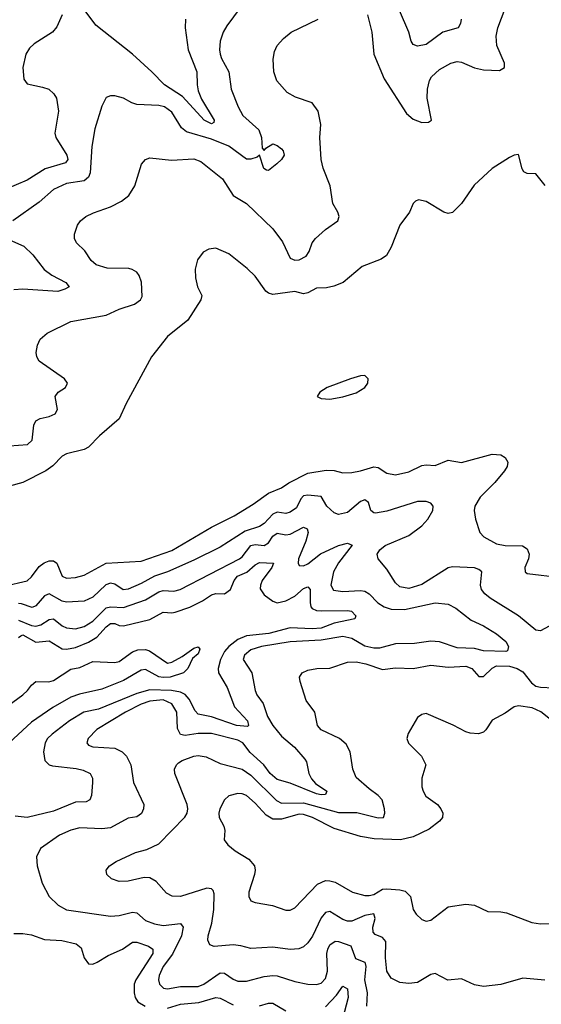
# Model space of a CAD drawing. Header units: inches. Extents: x 1694797 to 1849917, y 907313 to 1017959.
# Tile 55 of 256: x 1742976 to 1745354, y 932438 to 936928. Entities that reach past the tile are written whole.
import ezdxf

# ---------------------------------------------------------------- set-up
doc = ezdxf.new("R2010")
doc.units = ezdxf.units.IN
doc.header["$MEASUREMENT"] = 0
doc.layers.add('B7943', color=7, linetype='Continuous')

msp = doc.modelspace()

# ---------------------------------------------------------------- linework, layer by layer
at = {"layer": 'B7943', "color": 5}
for points, elevation in [([(1744016.1, 937030), (1743920, 936900), (1743903.5, 936870), (1743890.2, 936830), (1743886.4, 936790), (1743889.4, 936770), (1743895.9, 936750), (1743929.3, 936690), (1743940.6, 936610), (1743971.6, 936530), (1743992.8, 936490), (1744065.9, 936425.9), (1744078.6, 936390), (1744081.8, 936341.8), (1744090, 936330.6), (1744097.8, 936342.2), (1744130, 936361.3), (1744150, 936353.7), (1744170, 936338), (1744178, 936330), (1744181.6, 936310), (1744170.5, 936290), (1744149.1, 936270.9), (1744110, 936239.6), (1744101.3, 936241.3), (1744088.5, 936248.5), (1744070, 936309.3), (1744059.2, 936300.8), (1744030, 936290.9), (1744010, 936291.8), (1743930, 936351), (1743850, 936382.8), (1743736.3, 936416.3), (1743714.2, 936434.2), (1743670, 936506.6), (1743636.9, 936530), (1743610, 936536.5), (1743510, 936541.4), (1743488.1, 936548.1), (1743450, 936569.6), (1743410, 936580.7), (1743390, 936580.7), (1743370, 936572.3), (1743350, 936533.2), (1743319.2, 936430), (1743305.6, 936350), (1743298, 936230), (1743290.5, 936209.5), (1743270, 936193.5), (1743190, 936180.2), (1743130, 936152.6), (1743064.8, 936095.2), (1742945.5, 936010)], 840), ([(1744561.6, 936950), (1744581.6, 936870), (1744591.1, 936770), (1744637.9, 936657.9), (1744739.8, 936499.8), (1744770, 936474.5), (1744810, 936459.3), (1744839.6, 936460.4), (1744853.7, 936470), (1744834.2, 936570), (1744835.2, 936610), (1744845, 936650), (1744853.5, 936666.5), (1744890, 936700.3), (1744941.3, 936730), (1744970, 936736.8), (1744990, 936733.7), (1745050, 936707.3), (1745090, 936698.4), (1745163.7, 936696.3), (1745186.7, 936710), (1745186.7, 936730), (1745151.2, 936810), (1745148.1, 936851.9), (1745155.6, 936890), (1745201.5, 937010)], 860), ([(1743170.3, 936950), (1743145.6, 936894.4), (1743126, 936870), (1743042.7, 936817.3), (1743021.6, 936798.4), (1743004.5, 936770), (1742991, 936710), (1742995.6, 936655.6), (1743010, 936634.4), (1743080.5, 936620.5), (1743108.4, 936610), (1743131.5, 936590), (1743144.7, 936570), (1743152.8, 936510), (1743135.6, 936410), (1743140.6, 936390), (1743191.4, 936310), (1743195.3, 936290), (1743185.4, 936274.6), (1743092.2, 936247.8), (1743010, 936195.3), (1742910, 936152.9)], 820), ([(1743732.6, 936930), (1743730.2, 936889.8), (1743744.2, 936790), (1743783.8, 936690), (1743784.7, 936630), (1743790, 936602.4), (1743805.3, 936565.3), (1743862.7, 936470), (1743861, 936459), (1743850, 936453), (1743816.8, 936470), (1743717.9, 936577.9), (1743636.3, 936630), (1743579.1, 936690), (1743490, 936770.5), (1743322.8, 936902.8), (1743270, 936973.5)], 820), ([(1744989.3, 936930), (1744986.5, 936910), (1744974.9, 936890), (1744904.9, 936870), (1744830, 936814.4), (1744790, 936807), (1744770, 936814), (1744760.4, 936830), (1744749.8, 936870), (1744708.2, 936970)], 840), ([(1742930, 934984.9), (1743012.4, 934990), (1743032.4, 935010), (1743041.3, 935078.7), (1743050, 935098), (1743070.1, 935109.9), (1743110, 935117.9), (1743138.5, 935130), (1743148.4, 935150), (1743138.2, 935210), (1743151.8, 935230), (1743184.4, 935250), (1743193.4, 935270), (1743180.3, 935290), (1743065.3, 935370), (1743054.6, 935390), (1743051.6, 935410), (1743056.7, 935443.3), (1743069.3, 935470.7), (1743101.4, 935498.6), (1743210, 935550.9), (1743370, 935580.9), (1743430, 935608.4), (1743499.1, 935630), (1743526.4, 935650), (1743534.3, 935665.7), (1743531.2, 935731.2), (1743520.8, 935760.8), (1743510, 935776.4), (1743489.3, 935789.3), (1743473.2, 935793.2), (1743375, 935795), (1743324.9, 935810), (1743302.3, 935830), (1743273.4, 935873.4), (1743234.9, 935910), (1743226.3, 935930), (1743226.3, 935950), (1743239.5, 935990), (1743254, 936010), (1743278.4, 936030), (1743312.6, 936047.4), (1743390, 936073.6), (1743439.6, 936100.4), (1743473.8, 936126.2), (1743501.1, 936170), (1743531.8, 936268.2), (1743550.3, 936289.7), (1743570, 936297.6), (1743667.8, 936287.8), (1743770, 936292.8), (1743801.6, 936281.6), (1743901.3, 936201.3), (1743950, 936126), (1744010, 936089.7), (1744130, 935973.5), (1744174.4, 935914.4), (1744210, 935840.4), (1744230, 935830.9), (1744250, 935832.8), (1744281.5, 935850), (1744295.2, 935870), (1744310.2, 935910), (1744324.5, 935930), (1744370, 935971.6), (1744426.7, 936010), (1744432.7, 936030), (1744426.9, 936050), (1744404.5, 936090), (1744391.1, 936170), (1744359.7, 936250), (1744350.2, 936290), (1744344.5, 936390), (1744349, 936450), (1744336.5, 936510), (1744309, 936549), (1744233.7, 936573.7), (1744195.6, 936595.6), (1744149.1, 936649.1), (1744135.3, 936690), (1744132.1, 936747.9), (1744137.6, 936782.4), (1744150.3, 936809.7), (1744178.5, 936841.5), (1744214, 936870), (1744336.3, 936930)], 860), ([(1745371.9, 936171.9), (1745330, 936224.5), (1745290, 936226.3), (1745274.1, 936234.2), (1745266.9, 936246.9), (1745250, 936312.3), (1745230, 936309.4), (1745210, 936299.5), (1745130.3, 936249.7), (1745047.5, 936172.5), (1744990.2, 936089.8), (1744950, 936047.8), (1744930, 936044), (1744910, 936049.7), (1744830, 936098.4), (1744794, 936106), (1744780.4, 936099.6), (1744770.5, 936089.5), (1744753.4, 936050), (1744709.1, 935990.9), (1744670.2, 935889.8), (1744648.1, 935851.9), (1744624.1, 935835.9), (1744538, 935802), (1744451.2, 935728.8), (1744407.9, 935712.1), (1744375.1, 935704.9), (1744330, 935703.9), (1744290, 935681.6), (1744270, 935677.3), (1744230, 935687.9), (1744130, 935675.2), (1744110, 935681.1), (1744098, 935690), (1744050, 935758), (1744013.2, 935793.2), (1743930, 935859.7), (1743870, 935885.1), (1743838.5, 935881.4), (1743812.7, 935867.2), (1743786.9, 935833.1), (1743776, 935790), (1743778, 935750), (1743787, 935710), (1743806.4, 935670), (1743802.4, 935650), (1743743.1, 935556.9), (1743650, 935483), (1743576.4, 935390), (1743461.8, 935178.2), (1743430, 935107.8), (1743340.4, 935030), (1743290, 934978.3), (1743270, 934968.6), (1743190, 934948.2), (1743170, 934936.9), (1743126.6, 934893.4), (1743094.9, 934870), (1742990, 934817.2), (1742850, 934779.8)], 880), ([(1742916.3, 935930), (1742995.6, 935895.6), (1743035.9, 935855.9), (1743088.4, 935788.4), (1743122.5, 935762.5), (1743187, 935730), (1743202, 935710), (1743181.9, 935698.2), (1743150, 935688.9), (1742990, 935699.3), (1742950, 935695.9)], 840), ([(1742905.5, 934345.5), (1743010.4, 934369.6), (1743030, 934387.1), (1743064.9, 934435.1), (1743088.2, 934451.8), (1743110, 934459.6), (1743130, 934460.1), (1743145.8, 934450), (1743170.3, 934390), (1743190, 934381.9), (1743230, 934383.7), (1743270, 934395.1), (1743370, 934449.2), (1743530, 934459.2), (1743670, 934508.1), (1743850, 934613.5), (1743954.3, 934665.8), (1744040.7, 934719.3), (1744110, 934768.9), (1744170, 934793.8), (1744203.9, 934816.1), (1744290, 934860.5), (1744373.9, 934873.9), (1744410, 934871.5), (1744450, 934861.6), (1744490, 934863.5), (1744530, 934870.1), (1744590, 934888.8), (1744610, 934886), (1744650, 934860.2), (1744690, 934852.1), (1744750, 934866), (1744810, 934894.7), (1744830, 934898.4), (1744870, 934895.5), (1744930, 934919.2), (1744990, 934908.5), (1745130, 934946), (1745170, 934942.8), (1745190, 934931.7), (1745202.3, 934910), (1745198.5, 934890), (1745187.1, 934870), (1745142.9, 934817.1), (1745075.2, 934750), (1745051.7, 934710), (1745048.7, 934690), (1745054, 934650), (1745074, 934590), (1745092.7, 934570), (1745150, 934538), (1745190, 934529.5), (1745268.4, 934528.4), (1745290, 934514.9), (1745298.2, 934490), (1745295.2, 934470), (1745279.7, 934430), (1745281.1, 934410), (1745290, 934403.2), (1745443.7, 934383.7)], 880), ([(1745430, 934183.6), (1745350, 934141.6), (1745330, 934144.4), (1745250, 934210.2), (1745121.8, 934290), (1745096.5, 934310), (1745082.3, 934330), (1745076.8, 934350), (1745083.2, 934410), (1745070, 934420.7), (1745050, 934427.9), (1744950, 934433.5), (1744930, 934428.6), (1744810, 934352.8), (1744750, 934333.9), (1744710, 934341.9), (1744690, 934360.6), (1744650, 934422.8), (1744610.3, 934470), (1744606.3, 934490), (1744618.3, 934510), (1744643.1, 934530), (1744750, 934575.2), (1744810, 934619.8), (1744836.3, 934650), (1744859.4, 934690), (1744860.8, 934710), (1744850, 934723.1), (1744830, 934730.9), (1744790, 934731), (1744650, 934686.3), (1744598.2, 934678.2), (1744590, 934678.9), (1744577.2, 934690), (1744566.3, 934726.3), (1744550, 934738.5), (1744530, 934730.2), (1744470, 934680.2), (1744430, 934671.2), (1744410, 934679.1), (1744376.2, 934710), (1744350, 934753.7), (1744290, 934759.8), (1744270, 934756.6), (1744257.7, 934742.3), (1744237.5, 934702.5), (1744210, 934681.5), (1744190, 934676.8), (1744150, 934681.8), (1744130, 934673.3), (1744090, 934630.1), (1744070, 934616.5), (1744004.5, 934595.5), (1743890, 934522.3), (1743770, 934463.4), (1743650.6, 934409.4), (1743590, 934390.1), (1743530, 934356.7), (1743470, 934331.6), (1743448.5, 934328.5), (1743410, 934354.3), (1743390, 934358.7), (1743368.8, 934351.2), (1743310, 934295), (1743270, 934275.7), (1743190, 934271.6), (1743170, 934276.8), (1743110, 934310.1), (1743090, 934301.1), (1743050, 934254.6), (1743032.4, 934247.6), (1742984, 934264), (1742970, 934265.1)], 860), ([(1742970, 934189.8), (1743030, 934165.3), (1743050, 934162.9), (1743072.1, 934167.9), (1743110, 934193.1), (1743130, 934195.6), (1743170, 934163.6), (1743190, 934154.2), (1743230, 934150.8), (1743270, 934160.1), (1743310, 934184.5), (1743370, 934245.6), (1743390, 934250.6), (1743450, 934247.9), (1743550, 934281.7), (1743610, 934318.7), (1743630, 934324.6), (1743678.5, 934321.5), (1743708.3, 934330), (1743977.8, 934470), (1743990, 934478.9), (1744030, 934530.5), (1744050, 934535), (1744090, 934529.6), (1744110, 934542.5), (1744130, 934572.1), (1744150, 934587), (1744190, 934578.8), (1744210, 934582.2), (1744270, 934614), (1744286.5, 934606.5), (1744290.6, 934590), (1744280.3, 934550), (1744247.5, 934470), (1744245.4, 934450), (1744250, 934438.4), (1744270, 934437.5), (1744290, 934446.8), (1744347.6, 934492.4), (1744430, 934530.5), (1744470, 934540.6), (1744491.3, 934531.3), (1744429.5, 934450.5), (1744407, 934410), (1744394.3, 934350), (1744406.7, 934326.7), (1744450, 934320.1), (1744530, 934325.5), (1744550, 934321.7), (1744569.1, 934309.1), (1744608.3, 934268.3), (1744637.6, 934250), (1744670, 934239.7), (1744730, 934238.8), (1744870, 934268.8), (1744930, 934262.8), (1744965, 934245), (1745034, 934190), (1745090, 934164.2), (1745150, 934128), (1745192.2, 934092.2), (1745205, 934070), (1745200.4, 934050), (1745192.4, 934047.6), (1745090, 934049.9), (1745050, 934060.1), (1744970, 934064), (1744890, 934091.3), (1744850, 934094.3), (1744776.4, 934083.6), (1744690, 934081.7), (1744617.2, 934062.8), (1744590, 934061.5), (1744550, 934071.6), (1744490, 934106.3), (1744450, 934115.1), (1744350, 934099.2), (1744210, 934090.3), (1744078, 934070), (1744030, 934055), (1744000.7, 934030), (1743994.7, 934010), (1744034.3, 933950), (1744049.6, 933869.6), (1744057.4, 933850), (1744086.9, 933810), (1744105.9, 933750), (1744130, 933710.2), (1744170, 933660.7), (1744229.2, 933610), (1744276.5, 933556.5), (1744283.4, 933543.4), (1744294.4, 933490), (1744305.9, 933465.9), (1744324.4, 933444.4), (1744376.9, 933410), (1744370, 933395.1), (1744350, 933393.1), (1744330, 933397.7), (1744210, 933446.1), (1744150, 933462.6), (1744117.5, 933490), (1744089.4, 933530), (1744027.1, 933587.1), (1743992.8, 933630), (1743970, 933642.4), (1743850, 933673.1), (1743790, 933673.2), (1743730, 933663.8), (1743710, 933668.2), (1743695.5, 933695.5), (1743692.2, 933770), (1743670, 933808.4), (1743630, 933825.8), (1743570, 933820.5), (1743530, 933807.2), (1743458.3, 933770), (1743328.4, 933691.6), (1743288.2, 933650), (1743282.3, 933630), (1743290, 933619.5), (1743310, 933612.4), (1743410, 933606.4), (1743443.1, 933590), (1743462.6, 933570), (1743482.8, 933530), (1743495.5, 933450), (1743541.6, 933350), (1743540.7, 933330), (1743531.4, 933308.6), (1743510, 933293.5), (1743470, 933287.1), (1743390, 933243.4), (1743350, 933238.3), (1743250, 933242.9), (1743210, 933232.8), (1743157.7, 933210), (1743071.5, 933148.5), (1743052.4, 933110), (1743055.2, 933070), (1743078.3, 932990), (1743110.3, 932930), (1743150.8, 932890.8), (1743189, 932869), (1743390, 932840.2), (1743430, 932842.6), (1743490, 932859), (1743510, 932855.4), (1743550, 932820.6), (1743590, 932804.5), (1743630, 932798.3), (1743710, 932806.3), (1743721.6, 932790), (1743713.8, 932750), (1743672.6, 932667.4), (1743630.8, 932610), (1743611.7, 932570), (1743608.7, 932550), (1743613.2, 932530), (1743631.7, 932511.7), (1743650, 932508.9), (1743710, 932518.9), (1743790, 932519.9), (1743815.2, 932530), (1743890, 932581.5), (1743910, 932580.9), (1743950, 932552.4), (1743970, 932544.3), (1744010, 932544.1), (1744090, 932565.5), (1744130, 932569.4), (1744150, 932567.6), (1744230, 932542.9), (1744289.8, 932530.2), (1744330, 932528.4), (1744350, 932534.7), (1744370, 932555.6), (1744379.1, 932590), (1744377.1, 932670), (1744381, 932690), (1744390.4, 932709.6), (1744413.9, 932726.1), (1744430, 932724.6), (1744485.4, 932705.4), (1744507.7, 932647.7), (1744550.1, 932630.1), (1744554.9, 932610), (1744547.6, 932550), (1744560.6, 932490), (1744556.6, 932430)], 840), ([(1742970, 934110), (1742981.4, 934118.6), (1742990, 934122.1), (1743050, 934089.4), (1743110, 934096), (1743170, 934058.9), (1743190, 934057.2), (1743230, 934065.4), (1743289.9, 934090), (1743328.5, 934111.5), (1743370, 934159.6), (1743390, 934174.4), (1743410, 934174.6), (1743430, 934165.9), (1743450, 934163.9), (1743570, 934193.4), (1743630, 934226.3), (1743670, 934222.7), (1743685.5, 934225.5), (1743751.4, 934248.6), (1743810, 934277.2), (1743850, 934305), (1743870, 934310.6), (1743910, 934309.2), (1743936.6, 934330), (1743954.2, 934370), (1743969.4, 934390), (1744011.3, 934408.7), (1744050, 934442.6), (1744070, 934453.2), (1744133.8, 934450), (1744126, 934430), (1744082.2, 934370), (1744073.8, 934350), (1744073.1, 934333.1), (1744090, 934305.8), (1744130, 934275.8), (1744150, 934268.6), (1744190, 934278.4), (1744230, 934298.5), (1744270, 934334.5), (1744290, 934341.6), (1744300.8, 934330), (1744300.5, 934270), (1744304.1, 934250), (1744310, 934243.1), (1744330, 934234.3), (1744350, 934232.6), (1744470, 934233.7), (1744488.2, 934230), (1744508.9, 934210), (1744503.8, 934196.2), (1744410, 934175.5), (1744350, 934153.6), (1744310, 934150), (1744210, 934154.6), (1744111.6, 934128.4), (1744010, 934118.6), (1743970, 934100.9), (1743929.1, 934070), (1743910, 934047.3), (1743891.1, 934010), (1743880.9, 933970), (1743882.5, 933950), (1743922.3, 933882.4), (1743954.8, 933794.8), (1744014.6, 933730), (1744019, 933710), (1744014.8, 933705.2), (1743964.7, 933710), (1743850, 933749), (1743790, 933761.9), (1743776, 933776), (1743749.5, 933830), (1743730.5, 933850.5), (1743710, 933861.4), (1743668.6, 933868.6), (1743570, 933872), (1743510, 933855.3), (1743336.1, 933783.9), (1743268.4, 933770), (1743202.7, 933730), (1743124.3, 933670), (1743102.7, 933650), (1743091.6, 933630), (1743085.1, 933590), (1743091, 933550), (1743110.1, 933530.1), (1743125.3, 933525.3), (1743233.3, 933513.3), (1743265.7, 933505.7), (1743297.7, 933490), (1743308.3, 933470), (1743308.5, 933450), (1743303.2, 933390), (1743296.5, 933370), (1743279.1, 933360.9), (1743230, 933360.6), (1743130, 933318.2), (1743010, 933290.3), (1742956.2, 933296.2)], 820), ([(1742851.5, 933748.5), (1742990.5, 933849.5), (1743011.7, 933868.3), (1743030, 933894), (1743050, 933909.6), (1743108.9, 933908.9), (1743130, 933915.4), (1743210, 933965.8), (1743250, 933973.9), (1743310, 934001.4), (1743410, 933997.3), (1743430, 934001.9), (1743490, 934045.1), (1743514.3, 934054.3), (1743550, 934056.2), (1743567.2, 934050), (1743650, 933994.2), (1743670, 933998.4), (1743716.3, 934023.7), (1743770, 934061.5), (1743790, 934068.2), (1743797.6, 934057.6), (1743790, 934036.3), (1743764.4, 934015.6), (1743743.4, 933970), (1743723.5, 933950), (1743662.4, 933930), (1743630, 933928.6), (1743610, 933931.4), (1743550, 933964.5), (1743530, 933961.7), (1743450, 933914.3), (1743350, 933874.7), (1743248.2, 933851.8), (1743210, 933838.3), (1743127.9, 933792.1), (1743030, 933724.9), (1742906.5, 933610)], 780), ([(1745370, 932549.1), (1745270, 932557.2), (1745170, 932529.2), (1745090, 932519.3), (1745050, 932526.5), (1744990, 932554), (1744928.2, 932548.2), (1744870, 932579.5), (1744850, 932573.8), (1744790, 932537.2), (1744750, 932533), (1744710, 932537.5), (1744670, 932557.6), (1744650.2, 932590), (1744643.8, 932650), (1744645.4, 932725.4), (1744630, 932743), (1744597.1, 932757.1), (1744587.7, 932767.7), (1744586.6, 932790), (1744597.5, 932830), (1744590.5, 932850.5), (1744550, 932842.6), (1744490, 932817.8), (1744470, 932817.7), (1744450, 932824.7), (1744390, 932860.7), (1744370, 932857.2), (1744350, 932832), (1744310.7, 932749.3), (1744290, 932718.6), (1744270, 932700.2), (1744248.6, 932691.4), (1744210, 932688.1), (1744130, 932699.4), (1744030, 932693), (1743985.1, 932705.1), (1743950, 932708.7), (1743862.6, 932702.6), (1743842.4, 932710), (1743834.3, 932730), (1743834.7, 932750), (1743851.4, 932808.6), (1743860.5, 932870), (1743862.2, 932942.2), (1743857.7, 932957.7), (1743850, 932965.3), (1743830, 932967.2), (1743710, 932930.1), (1743671.7, 932931.7), (1743645.3, 932945.3), (1743598.7, 932998.7), (1743570, 933014.5), (1743543.8, 933016.2), (1743470, 932999.7), (1743430, 932998.5), (1743394, 933010), (1743373, 933030), (1743370.5, 933050), (1743386, 933070), (1743415.5, 933090), (1743504.4, 933130), (1743555.2, 933144.8), (1743610.6, 933169.4), (1743728.6, 933291.4), (1743739.2, 933310), (1743742.6, 933330), (1743739.5, 933350), (1743683.9, 933490), (1743682.4, 933510), (1743690.3, 933530), (1743700.8, 933539.2), (1743717.6, 933550), (1743770, 933569.9), (1743790, 933572.8), (1743827, 933567), (1743890, 933536.8), (1743990, 933509.9), (1744030, 933482.3), (1744147.1, 933367.1), (1744170, 933355.2), (1744270, 933356.2), (1744430, 933312.1), (1744513, 933313), (1744610, 933287.9), (1744635.5, 933290), (1744641.6, 933310), (1744640.1, 933330), (1744629.4, 933370), (1744610.9, 933390.9), (1744570, 933420.2), (1744510, 933472.7), (1744494.9, 933510), (1744483.2, 933590), (1744464.8, 933624.8), (1744434.9, 933650), (1744350.3, 933690), (1744334, 933710), (1744321.7, 933770), (1744282.7, 933822.7), (1744254.6, 933910), (1744252.2, 933930), (1744263.8, 933950), (1744290, 933962.2), (1744331, 933969), (1744390, 933970.8), (1744470, 933997.7), (1744510, 933999.8), (1744554, 933990), (1744630, 933964.4), (1744690, 933973), (1744769.8, 933969.8), (1744850, 933984.1), (1744930, 933976), (1745010, 933980.4), (1745037.3, 933970), (1745070, 933933.3), (1745090, 933932.9), (1745129.8, 933970.2), (1745150, 933980.8), (1745210, 933980.4), (1745244.3, 933970), (1745270, 933954.1), (1745310, 933904.7), (1745330, 933889.4), (1745350, 933884), (1745410, 933880.8)], 860), ([(1745396.1, 933736.1), (1745351.4, 933771.4), (1745313.3, 933790), (1745250, 933799.3), (1745230, 933795.1), (1745190, 933765.1), (1745130, 933733.6), (1745102, 933690), (1745090, 933679.7), (1745067.9, 933672.1), (1745030, 933674.8), (1745010, 933681.2), (1744951.7, 933711.7), (1744830, 933763.6), (1744810, 933759.5), (1744790, 933746), (1744747.3, 933672.7), (1744741.7, 933650), (1744748.2, 933628.2), (1744808.4, 933570), (1744828.5, 933530), (1744809, 933470), (1744810.3, 933430), (1744815.6, 933410), (1744828, 933388), (1744880.9, 933350), (1744896.9, 933330), (1744904.7, 933310), (1744903.2, 933290), (1744890, 933272.8), (1744842.6, 933237.4), (1744770, 933202), (1744712.2, 933187.8), (1744592.5, 933192.5), (1744530, 933202.9), (1744410, 933239.3), (1744311.4, 933290), (1744270, 933304), (1744250, 933305.5), (1744170, 933281.7), (1744130, 933282.4), (1744100.5, 933300.5), (1744050, 933355.7), (1744010, 933389.8), (1743990, 933397.8), (1743970, 933399.4), (1743930, 933388.6), (1743910.1, 933369.9), (1743889.3, 933330), (1743884.5, 933310), (1743885.8, 933290), (1743907.2, 933250), (1743911.6, 933230), (1743907.8, 933187.8), (1743924.7, 933164.7), (1743958.2, 933138.2), (1744020.4, 933100.4), (1744047.4, 933070), (1744050.2, 933050), (1744046.9, 933030), (1744020.8, 932950), (1744020.9, 932930), (1744030.2, 932910.3), (1744050, 932902), (1744129.3, 932889.3), (1744190, 932867.9), (1744210, 932867.9), (1744230, 932878.3), (1744334.1, 932985.9), (1744370, 933002.6), (1744390, 933002), (1744415.1, 932995), (1744493.4, 932950), (1744550, 932935), (1744570, 932934), (1744590, 932939.4), (1744630, 932962.8), (1744650, 932965.4), (1744710, 932960.8), (1744734.1, 932954.1), (1744757.3, 932930), (1744770.3, 932870.3), (1744783.8, 932850), (1744810, 932825.5), (1744830, 932817.1), (1744850, 932822.4), (1744930, 932882.4), (1745010, 932895.3), (1745050, 932890.4), (1745110, 932861.1), (1745170, 932860.3), (1745195.2, 932855.3), (1745311.8, 932811.8), (1745350, 932804.6), (1745430, 932806)], 880), ([(1742950, 932760.8), (1742990, 932760.8), (1743030, 932754.4), (1743090, 932734.5), (1743168.7, 932728.7), (1743234.1, 932714.1), (1743255.7, 932695.7), (1743270.3, 932650), (1743290, 932622.6), (1743310, 932621.8), (1743330, 932630.2), (1743379.3, 932660.7), (1743445, 932690), (1743490, 932720.9), (1743510, 932721.3), (1743563.6, 932703.6), (1743583.2, 932690), (1743582.9, 932670), (1743505.5, 932550), (1743498.5, 932530), (1743497.8, 932490), (1743502.1, 932470), (1743514.3, 932450), (1743548.2, 932430)], 820), ([(1744370, 932427.1), (1744419.8, 932480.2), (1744450, 932520.3), (1744470, 932508.2), (1744473.1, 932470), (1744447.6, 932370)], 820), ([(1743650, 932420.4), (1743710, 932438.3), (1743793.2, 932446.8), (1743870, 932469.1), (1743890, 932466.2), (1743950, 932435.4)], 820), ([(1744070, 932431.2), (1744110, 932443.9), (1744130, 932443.6), (1744190, 932408.5)], 820)]:
    msp.add_lwpolyline(points, dxfattribs=dict(at, elevation=elevation))
at = {"layer": 'B7943', "color": 5, "elevation": 920}
msp.add_lwpolyline([(1744550, 935305.2), (1744530, 935303.7), (1744484.7, 935290), (1744378, 935250), (1744344.7, 935230), (1744332, 935210), (1744350, 935201), (1744390, 935197.3), (1744450, 935208.4), (1744510, 935226.7), (1744549.2, 935250), (1744562.7, 935270), (1744565.2, 935290)], close=True, dxfattribs=at)

doc.saveas('drawing.dxf')
